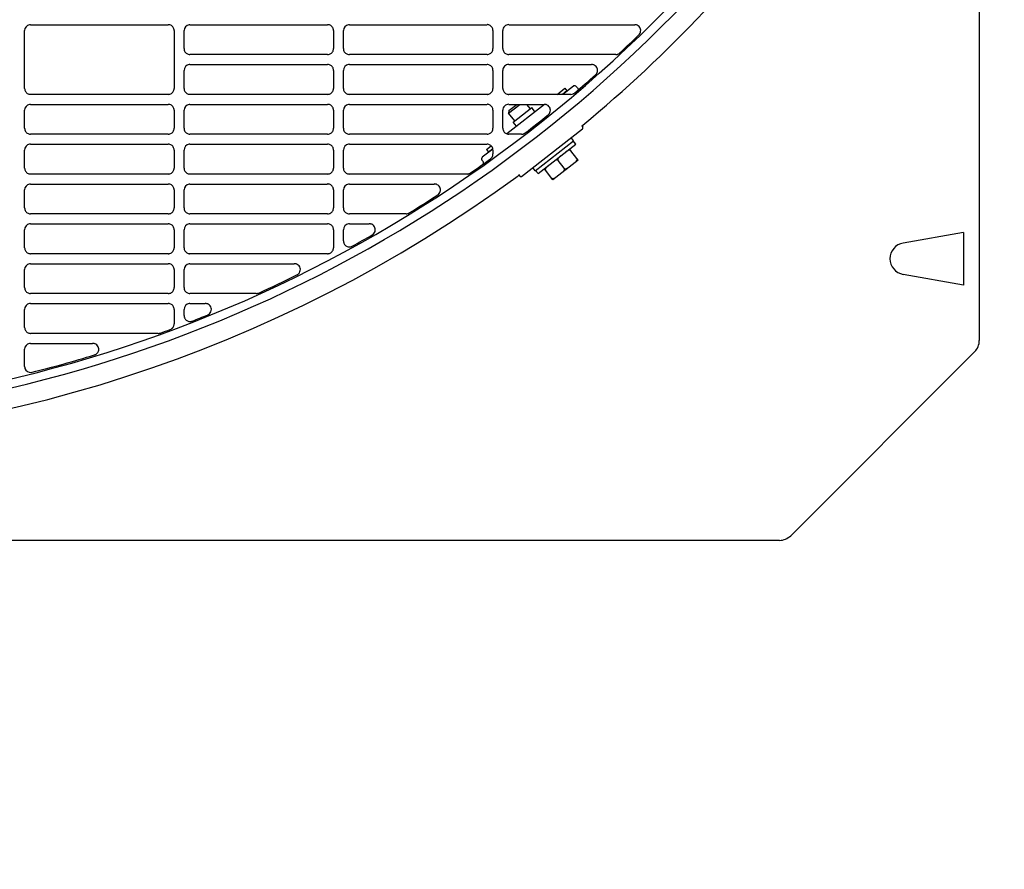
# Model space of a CAD drawing. Header units: millimetres. Extents: x -165365 to -33565, y 7406 to 103342.
# Tile 191 of 256: x -82076 to -81829, y 24927 to 25140. Entities that reach past the tile are written whole.
import ezdxf

# ---------------------------------------------------------------- set-up
doc = ezdxf.new("R2010")
doc.units = ezdxf.units.MM
doc.header["$MEASUREMENT"] = 0
doc.linetypes.add('ACAD_ISO03W100', pattern=[150, 60, -90])
for name, color, linetype in [('DETAIL', 5, 'Continuous'), ('ELEK CIENKIE', 80, 'Continuous'), ('ELEK OPIS', 140, 'Continuous')]:
    doc.layers.add(name, color=color, linetype=linetype)

# ---------------------------------------------------------------- blocks, each defined once
blk = doc.blocks.new('A$C67C8A0BA')
at = {"layer": 'DETAIL', "color": 3, "linetype": 'Continuous'}
for p, q in [((1240.6, 691.24), (1240.6, 50.16)), ((1002.53, 129.45), (1037.06, 129.45)), ((1042.53, 129.45), (1077.06, 129.45)), ((1082.53, 129.45), (1117.06, 129.45)), ((1122.53, 129.45), (1154.13, 129.45)), ((1001.04, 113.45), (1001.04, 127.96)), ((1038.56, 127.96), (1038.56, 113.44)), ((1041.03, 123.45), (1041.03, 127.96)), ((1078.56, 127.96), (1078.56, 123.45)), ((1081.03, 123.45), (1081.03, 127.96)), ((1118.56, 127.96), (1118.56, 123.44)), ((1121.03, 123.45), (1121.03, 127.95)), ((1077.07, 121.96), (1042.52, 121.96)), ((1117.07, 121.95), (1082.52, 121.96)), ((1149.36, 121.95), (1122.52, 121.95)), ((1042.53, 119.45), (1077.06, 119.45)), ((1082.53, 119.45), (1117.06, 119.45)), ((1122.53, 119.45), (1143.3, 119.45)), ((1041.03, 113.45), (1041.03, 117.95)), ((1078.56, 117.96), (1078.56, 113.44)), ((1081.03, 113.45), (1081.03, 117.95)), ((1118.56, 117.96), (1118.56, 113.44)), ((1121.03, 113.45), (1121.03, 117.95)), ((1138.74, 114.03), (1136.08, 111.95)), ((1139.73, 113.56), (1139.44, 113.94)), ((1037.07, 111.95), (1002.52, 111.95)), ((1077.07, 111.95), (1042.52, 111.95)), ((1117.07, 111.95), (1082.52, 111.95)), ((1138.09, 111.95), (1122.52, 111.95)), ((1134.68, 111.95), (1136.63, 113.48)), ((1137.12, 112.85), (1135.97, 111.95)), ((1136.63, 113.48), (1137.12, 112.85)), ((1002.53, 109.45), (1037.06, 109.45)), ((1042.53, 109.45), (1077.06, 109.45)), ((1082.53, 109.45), (1117.06, 109.45)), ((1131.46, 109.44), (1122, 102.05)), ((1122.48, 107.23), (1125.33, 109.45)), ((1122.53, 109.45), (1131.45, 109.45)), ((1122.56, 107.93), (1124.52, 109.45)), ((1127.95, 108.35), (1127.08, 109.45)), ((1001.04, 103.45), (1001.04, 107.96)), ((1038.56, 107.96), (1038.56, 103.45)), ((1041.03, 103.45), (1041.03, 107.96)), ((1078.56, 107.96), (1078.56, 103.45)), ((1081.03, 103.45), (1081.03, 107.96)), ((1118.56, 107.96), (1118.56, 103.45)), ((1121.03, 103.45), (1121.03, 107.96)), ((1122.56, 107.93), (1122.48, 107.23)), ((1124.01, 105.27), (1122.48, 107.23)), ((1123.65, 104.99), (1128.3, 108.62)), ((1129.1, 107.6), (1128.3, 108.62)), ((1124.45, 103.97), (1123.65, 104.99)), ((1140.76, 104.12), (1141.07, 103.73)), ((1037.07, 101.96), (1002.52, 101.96)), ((1077.07, 101.96), (1042.52, 101.96)), ((1117.07, 101.96), (1082.52, 101.96)), ((1125.73, 101.95), (1122.52, 101.95)), ((1125.73, 91.37), (1141.02, 103.31)), ((1002.53, 99.45), (1037.06, 99.45)), ((1042.53, 99.45), (1077.06, 99.45)), ((1082.53, 99.45), (1117.06, 99.45)), ((1116.93, 98.09), (1118.12, 99.02)), ((1129.18, 92.8), (1138.8, 100.31)), ((1129.88, 92.07), (1139.33, 99.46)), ((1138.8, 100.31), (1138.18, 101.09)), ((1139.33, 99.46), (1138.72, 100.25)), ((1001.04, 93.45), (1001.04, 97.95)), ((1038.56, 97.96), (1038.56, 93.44)), ((1041.03, 93.45), (1041.03, 97.95)), ((1078.56, 97.96), (1078.56, 93.44)), ((1081.03, 93.45), (1081.03, 97.95)), ((1118.53, 98.24), (1115.88, 96.17)), ((1116.93, 98.09), (1117.42, 97.46)), ((1118.51, 98.31), (1117.42, 97.46)), ((1118.56, 97.96), (1118.56, 96.99)), ((1139.91, 95.47), (1137.76, 98.23)), ((1115.8, 95.47), (1116.09, 95.09)), ((1139.91, 95.47), (1133.61, 90.54)), ((1136.45, 93.4), (1134.91, 95.37)), ((1037.07, 91.95), (1002.52, 91.95)), ((1077.07, 91.95), (1042.52, 91.95)), ((1112.05, 91.95), (1082.52, 91.95)), ((1125, 91.81), (1125.31, 91.42)), ((1129.18, 92.8), (1128.57, 93.58)), ((1129.88, 92.07), (1129.26, 92.86)), ((1133.61, 90.54), (1131.45, 93.3)), ((1002.53, 89.45), (1037.06, 89.45)), ((1042.53, 89.45), (1077.06, 89.45)), ((1082.53, 89.45), (1103.88, 89.45)), ((1001.04, 83.45), (1001.04, 87.96)), ((1038.56, 87.96), (1038.56, 83.44)), ((1041.03, 83.45), (1041.03, 87.96)), ((1078.56, 87.96), (1078.56, 83.44)), ((1081.03, 83.45), (1081.03, 87.96)), ((1037.07, 81.95), (1002.52, 81.95)), ((1077.07, 81.95), (1042.52, 81.95)), ((1096.76, 81.95), (1082.52, 81.95)), ((1002.53, 79.45), (1037.06, 79.45)), ((1042.53, 79.45), (1077.06, 79.45)), ((1082.53, 79.45), (1087.52, 79.45)), ((1001.04, 73.45), (1001.04, 77.96)), ((1038.56, 77.96), (1038.56, 73.44)), ((1041.03, 73.45), (1041.03, 77.96)), ((1078.56, 77.96), (1078.56, 73.44)), ((1081.03, 75.15), (1081.03, 77.96)), ((1236.63, 77.31), (1221.48, 74.64)), ((1236.63, 77.31), (1236.63, 64.09)), ((1037.07, 71.95), (1002.52, 71.95)), ((1077.07, 71.95), (1042.52, 71.95)), ((1002.53, 69.45), (1037.06, 69.45)), ((1042.53, 69.45), (1068.71, 69.45)), ((1001.04, 63.45), (1001.04, 67.96)), ((1038.56, 67.96), (1038.56, 63.44)), ((1041.03, 63.45), (1041.03, 67.96)), ((1236.63, 64.09), (1221.48, 66.76)), ((1037.07, 61.95), (1002.52, 61.95)), ((1059.16, 61.95), (1042.52, 61.95)), ((1002.53, 59.45), (1037.06, 59.45)), ((1042.53, 59.45), (1046.36, 59.45)), ((1001.04, 53.45), (1001.04, 57.96)), ((1038.56, 57.96), (1038.56, 54.35)), ((1041.03, 56.43), (1041.03, 57.96)), ((1034.58, 51.95), (1002.52, 51.95)), ((1002.53, 49.45), (1018.09, 49.45)), ((1001.04, 43.62), (1001.04, 47.96)), ((1193.27, 1.17), (1239.43, 47.33)), ((1190.44, 0), (628, 0))]:
    blk.add_line(p, q, dxfattribs=at)
for points in [[(1038.56, 127.96), (1038.54, 128.17), (1038.5, 128.38), (1038.43, 128.58), (1038.33, 128.76), (1038.2, 128.93), (1038.05, 129.08), (1037.88, 129.21), (1037.7, 129.31), (1037.5, 129.39), (1037.3, 129.44)], [(1078.56, 127.96), (1078.54, 128.17), (1078.5, 128.38), (1078.43, 128.58), (1078.33, 128.76), (1078.2, 128.93), (1078.05, 129.08), (1077.88, 129.21), (1077.7, 129.31), (1077.5, 129.39), (1077.3, 129.44)], [(1118.56, 127.96), (1118.54, 128.17), (1118.5, 128.38), (1118.43, 128.58), (1118.33, 128.76), (1118.2, 128.93), (1118.05, 129.08), (1117.88, 129.21), (1117.7, 129.31), (1117.5, 129.39), (1117.3, 129.44)], [(1155.32, 127.06), (1155.46, 127.28), (1155.56, 127.52), (1155.61, 127.77), (1155.62, 128.03), (1155.59, 128.29), (1155.51, 128.54), (1155.39, 128.77), (1155.23, 128.98), (1155.03, 129.15), (1154.81, 129.29)], [(1041.03, 123.45), (1041.05, 123.24), (1041.09, 123.04), (1041.17, 122.84), (1041.27, 122.65), (1041.39, 122.48), (1041.54, 122.33), (1041.71, 122.2), (1041.89, 122.1), (1042.09, 122.02), (1042.29, 121.97)], [(1077.3, 121.97), (1077.51, 122.02), (1077.7, 122.1), (1077.89, 122.2), (1078.06, 122.33), (1078.2, 122.48), (1078.33, 122.65), (1078.43, 122.83), (1078.5, 123.03), (1078.54, 123.24), (1078.56, 123.45)], [(1081.03, 123.45), (1081.05, 123.24), (1081.09, 123.04), (1081.17, 122.84), (1081.26, 122.65), (1081.39, 122.48), (1081.54, 122.33), (1081.7, 122.2), (1081.89, 122.1), (1082.09, 122.02), (1082.29, 121.97)], [(1117.3, 121.97), (1117.51, 122.02), (1117.7, 122.1), (1117.89, 122.2), (1118.06, 122.33), (1118.2, 122.48), (1118.33, 122.65), (1118.43, 122.83), (1118.5, 123.03), (1118.54, 123.24), (1118.56, 123.44)], [(1121.03, 123.45), (1121.05, 123.24), (1121.09, 123.04), (1121.16, 122.84), (1121.26, 122.65), (1121.39, 122.48), (1121.54, 122.33), (1121.7, 122.2), (1121.89, 122.1), (1122.09, 122.02), (1122.29, 121.97)], [(1078.56, 117.96), (1078.54, 118.17), (1078.5, 118.38), (1078.43, 118.58), (1078.33, 118.76), (1078.2, 118.93), (1078.05, 119.08), (1077.88, 119.21), (1077.7, 119.31), (1077.5, 119.39), (1077.3, 119.43)], [(1118.56, 117.96), (1118.54, 118.17), (1118.5, 118.38), (1118.43, 118.58), (1118.33, 118.76), (1118.2, 118.93), (1118.05, 119.08), (1117.88, 119.21), (1117.7, 119.31), (1117.5, 119.39), (1117.3, 119.43)], [(1144.46, 117.01), (1144.61, 117.23), (1144.72, 117.47), (1144.78, 117.72), (1144.8, 117.99), (1144.77, 118.25), (1144.7, 118.51), (1144.58, 118.74), (1144.42, 118.95), (1144.23, 119.13), (1144.01, 119.28)], [(1001.04, 113.45), (1001.05, 113.24), (1001.09, 113.03), (1001.17, 112.83), (1001.27, 112.65), (1001.39, 112.48), (1001.54, 112.33), (1001.71, 112.2), (1001.89, 112.1), (1002.09, 112.02), (1002.29, 111.97)], [(1037.3, 111.97), (1037.51, 112.02), (1037.71, 112.09), (1037.89, 112.2), (1038.06, 112.33), (1038.2, 112.48), (1038.33, 112.64), (1038.43, 112.83), (1038.5, 113.03), (1038.55, 113.23), (1038.56, 113.44)], [(1041.03, 113.45), (1041.05, 113.24), (1041.09, 113.03), (1041.17, 112.84), (1041.27, 112.65), (1041.39, 112.48), (1041.54, 112.33), (1041.71, 112.2), (1041.89, 112.1), (1042.09, 112.02), (1042.29, 111.97)], [(1077.3, 111.97), (1077.51, 112.02), (1077.7, 112.09), (1077.89, 112.2), (1078.06, 112.32), (1078.2, 112.47), (1078.33, 112.64), (1078.43, 112.83), (1078.5, 113.03), (1078.54, 113.23), (1078.56, 113.44)], [(1081.03, 113.45), (1081.05, 113.24), (1081.09, 113.03), (1081.17, 112.84), (1081.26, 112.65), (1081.39, 112.48), (1081.54, 112.33), (1081.7, 112.2), (1081.89, 112.1), (1082.09, 112.02), (1082.29, 111.97)], [(1117.3, 111.97), (1117.51, 112.02), (1117.7, 112.09), (1117.89, 112.2), (1118.06, 112.32), (1118.2, 112.47), (1118.33, 112.64), (1118.43, 112.83), (1118.5, 113.03), (1118.54, 113.23), (1118.56, 113.44)], [(1121.03, 113.45), (1121.05, 113.24), (1121.09, 113.03), (1121.16, 112.84), (1121.26, 112.65), (1121.39, 112.48), (1121.54, 112.33), (1121.7, 112.2), (1121.89, 112.1), (1122.09, 112.02), (1122.29, 111.97)], [(1038.56, 107.96), (1038.54, 108.17), (1038.5, 108.38), (1038.43, 108.58), (1038.33, 108.76), (1038.2, 108.93), (1038.05, 109.08), (1037.88, 109.21), (1037.7, 109.31), (1037.5, 109.39), (1037.3, 109.44)], [(1078.56, 107.96), (1078.54, 108.17), (1078.5, 108.38), (1078.43, 108.58), (1078.33, 108.76), (1078.2, 108.93), (1078.05, 109.08), (1077.88, 109.21), (1077.7, 109.31), (1077.5, 109.39), (1077.3, 109.44)], [(1118.56, 107.96), (1118.54, 108.17), (1118.5, 108.38), (1118.43, 108.58), (1118.33, 108.76), (1118.2, 108.93), (1118.05, 109.08), (1117.88, 109.21), (1117.7, 109.31), (1117.5, 109.39), (1117.3, 109.44)], [(1132.57, 106.96), (1132.73, 107.18), (1132.85, 107.42), (1132.93, 107.68), (1132.96, 107.95), (1132.94, 108.22), (1132.87, 108.48), (1132.75, 108.72), (1132.59, 108.94), (1132.39, 109.13), (1132.17, 109.28)], [(1001.04, 103.45), (1001.05, 103.24), (1001.09, 103.04), (1001.17, 102.84), (1001.27, 102.65), (1001.39, 102.48), (1001.54, 102.33), (1001.71, 102.2), (1001.89, 102.1), (1002.09, 102.02), (1002.29, 101.98)], [(1037.3, 101.97), (1037.51, 102.02), (1037.71, 102.1), (1037.89, 102.2), (1038.06, 102.33), (1038.2, 102.48), (1038.33, 102.65), (1038.43, 102.83), (1038.5, 103.03), (1038.55, 103.24), (1038.56, 103.45)], [(1041.03, 103.45), (1041.05, 103.24), (1041.09, 103.04), (1041.17, 102.84), (1041.27, 102.65), (1041.39, 102.48), (1041.54, 102.33), (1041.71, 102.2), (1041.89, 102.1), (1042.09, 102.02), (1042.29, 101.97)], [(1077.3, 101.97), (1077.51, 102.02), (1077.7, 102.1), (1077.89, 102.2), (1078.06, 102.33), (1078.2, 102.48), (1078.33, 102.65), (1078.43, 102.83), (1078.5, 103.03), (1078.54, 103.24), (1078.56, 103.45)], [(1081.03, 103.45), (1081.05, 103.24), (1081.09, 103.04), (1081.17, 102.84), (1081.26, 102.65), (1081.39, 102.48), (1081.54, 102.33), (1081.7, 102.2), (1081.89, 102.1), (1082.09, 102.02), (1082.29, 101.97)], [(1117.3, 101.97), (1117.51, 102.02), (1117.7, 102.1), (1117.89, 102.2), (1118.06, 102.33), (1118.2, 102.48), (1118.33, 102.65), (1118.43, 102.83), (1118.5, 103.03), (1118.54, 103.24), (1118.56, 103.45)], [(1121.03, 103.45), (1121.05, 103.24), (1121.09, 103.04), (1121.16, 102.84), (1121.26, 102.65), (1121.39, 102.48), (1121.54, 102.33), (1121.7, 102.2), (1121.89, 102.1), (1122.09, 102.02), (1122.29, 101.97)], [(1038.56, 97.96), (1038.54, 98.17), (1038.5, 98.38), (1038.43, 98.57), (1038.33, 98.76), (1038.2, 98.93), (1038.05, 99.08), (1037.88, 99.21), (1037.7, 99.31), (1037.5, 99.39), (1037.3, 99.43)], [(1078.56, 97.96), (1078.54, 98.17), (1078.5, 98.38), (1078.43, 98.58), (1078.33, 98.76), (1078.2, 98.93), (1078.05, 99.08), (1077.88, 99.21), (1077.7, 99.31), (1077.5, 99.39), (1077.3, 99.43)], [(1118.56, 97.96), (1118.54, 98.17), (1118.5, 98.38), (1118.43, 98.58), (1118.33, 98.76), (1118.2, 98.93), (1118.05, 99.08), (1117.88, 99.21), (1117.7, 99.31), (1117.5, 99.39), (1117.3, 99.43)], [(1135.51, 96.47), (1135.42, 96.4), (1135.33, 96.33), (1135.25, 96.25), (1135.17, 96.17), (1135.09, 96.09), (1135.02, 96), (1134.96, 95.91), (1134.9, 95.81), (1134.86, 95.7), (1134.85, 95.59), (1134.86, 95.47), (1134.91, 95.37)], [(1138.06, 97.83), (1137.98, 97.91), (1137.87, 97.95), (1137.76, 97.96), (1137.64, 97.95), (1137.53, 97.92), (1137.43, 97.88), (1137.32, 97.83), (1137.22, 97.78), (1137.13, 97.72), (1137.03, 97.65), (1136.94, 97.59), (1136.85, 97.52)], [(1132.36, 94.01), (1132.27, 93.94), (1132.18, 93.86), (1132.1, 93.79), (1132.02, 93.71), (1131.94, 93.63), (1131.87, 93.54), (1131.8, 93.44), (1131.75, 93.34), (1131.71, 93.24), (1131.69, 93.12), (1131.71, 93.01), (1131.76, 92.91)], [(1134.91, 95.37), (1134.83, 95.44), (1134.72, 95.48), (1134.6, 95.5), (1134.49, 95.48), (1134.38, 95.46), (1134.27, 95.42), (1134.17, 95.37), (1134.07, 95.32), (1133.97, 95.26), (1133.88, 95.19), (1133.79, 95.12), (1133.7, 95.06)], [(1139.01, 94.76), (1139.09, 94.83), (1139.18, 94.9), (1139.27, 94.98), (1139.35, 95.06), (1139.43, 95.14), (1139.5, 95.23), (1139.56, 95.33), (1139.61, 95.43), (1139.65, 95.53), (1139.67, 95.65), (1139.65, 95.76), (1139.6, 95.86)], [(1001.04, 93.45), (1001.05, 93.24), (1001.09, 93.03), (1001.17, 92.83), (1001.27, 92.65), (1001.39, 92.48), (1001.54, 92.33), (1001.71, 92.2), (1001.89, 92.1), (1002.09, 92.02), (1002.29, 91.97)], [(1037.3, 91.97), (1037.51, 92.02), (1037.71, 92.09), (1037.89, 92.2), (1038.06, 92.33), (1038.2, 92.48), (1038.33, 92.64), (1038.43, 92.83), (1038.5, 93.03), (1038.55, 93.23), (1038.56, 93.44)], [(1041.03, 93.45), (1041.05, 93.24), (1041.09, 93.03), (1041.17, 92.84), (1041.27, 92.65), (1041.39, 92.48), (1041.54, 92.33), (1041.71, 92.2), (1041.89, 92.1), (1042.09, 92.02), (1042.29, 91.97)], [(1077.3, 91.97), (1077.51, 92.02), (1077.71, 92.09), (1077.89, 92.2), (1078.06, 92.33), (1078.2, 92.48), (1078.33, 92.64), (1078.43, 92.83), (1078.5, 93.03), (1078.54, 93.23), (1078.56, 93.44)], [(1081.03, 93.45), (1081.05, 93.24), (1081.09, 93.03), (1081.17, 92.84), (1081.26, 92.65), (1081.39, 92.48), (1081.54, 92.33), (1081.7, 92.2), (1081.89, 92.1), (1082.09, 92.02), (1082.29, 91.97)], [(1124.98, 91.57), (1124.96, 91.57), (1124.94, 91.56), (1124.93, 91.55), (1124.91, 91.55), (1124.89, 91.54), (1124.88, 91.53), (1124.86, 91.52)], [(1125.28, 91.46), (1125.26, 91.48), (1125.24, 91.5), (1125.21, 91.52), (1125.19, 91.53), (1125.17, 91.55), (1125.14, 91.56), (1125.11, 91.57)], [(1135.85, 92.3), (1135.94, 92.37), (1136.03, 92.44), (1136.11, 92.52), (1136.2, 92.6), (1136.27, 92.68), (1136.34, 92.77), (1136.41, 92.86), (1136.46, 92.96), (1136.5, 93.07), (1136.52, 93.18), (1136.5, 93.3), (1136.45, 93.4)], [(1136.45, 93.4), (1136.54, 93.32), (1136.65, 93.28), (1136.76, 93.27), (1136.87, 93.28), (1136.98, 93.31), (1137.09, 93.35), (1137.19, 93.4), (1137.29, 93.45), (1137.39, 93.51), (1137.48, 93.58), (1137.57, 93.64), (1137.66, 93.71)], [(1038.56, 87.96), (1038.54, 88.17), (1038.5, 88.38), (1038.43, 88.58), (1038.33, 88.76), (1038.2, 88.93), (1038.05, 89.08), (1037.88, 89.21), (1037.7, 89.31), (1037.5, 89.39), (1037.3, 89.44)], [(1078.56, 87.96), (1078.54, 88.17), (1078.5, 88.38), (1078.43, 88.58), (1078.33, 88.76), (1078.2, 88.93), (1078.05, 89.08), (1077.88, 89.21), (1077.7, 89.31), (1077.5, 89.39), (1077.3, 89.44)], [(1104.89, 86.85), (1105.08, 87.06), (1105.23, 87.31), (1105.34, 87.58), (1105.39, 87.86), (1105.38, 88.15), (1105.32, 88.43), (1105.2, 88.69), (1105.04, 88.92), (1104.83, 89.12), (1104.59, 89.28)], [(1133.3, 90.94), (1133.39, 90.86), (1133.49, 90.82), (1133.61, 90.81), (1133.72, 90.82), (1133.83, 90.85), (1133.94, 90.89), (1134.04, 90.94), (1134.14, 90.99), (1134.24, 91.05), (1134.33, 91.11), (1134.42, 91.18), (1134.51, 91.25)], [(1001.04, 83.45), (1001.05, 83.24), (1001.09, 83.03), (1001.17, 82.84), (1001.27, 82.65), (1001.39, 82.48), (1001.54, 82.33), (1001.71, 82.2), (1001.89, 82.1), (1002.09, 82.02), (1002.29, 81.97)], [(1037.3, 81.97), (1037.51, 82.02), (1037.71, 82.09), (1037.89, 82.2), (1038.06, 82.33), (1038.2, 82.48), (1038.33, 82.65), (1038.43, 82.83), (1038.5, 83.03), (1038.55, 83.23), (1038.56, 83.44)], [(1041.03, 83.45), (1041.05, 83.24), (1041.09, 83.03), (1041.17, 82.84), (1041.27, 82.65), (1041.39, 82.48), (1041.54, 82.33), (1041.7, 82.2), (1041.89, 82.1), (1042.09, 82.02), (1042.29, 81.97)], [(1077.3, 81.97), (1077.51, 82.02), (1077.71, 82.09), (1077.89, 82.2), (1078.06, 82.33), (1078.2, 82.48), (1078.33, 82.64), (1078.43, 82.83), (1078.5, 83.03), (1078.54, 83.23), (1078.56, 83.44)], [(1081.03, 83.45), (1081.05, 83.24), (1081.09, 83.03), (1081.17, 82.84), (1081.26, 82.65), (1081.39, 82.48), (1081.54, 82.33), (1081.7, 82.2), (1081.89, 82.1), (1082.09, 82.02), (1082.29, 81.97)], [(1038.56, 77.96), (1038.54, 78.17), (1038.5, 78.38), (1038.43, 78.58), (1038.33, 78.76), (1038.2, 78.93), (1038.05, 79.08), (1037.88, 79.21), (1037.7, 79.31), (1037.5, 79.39), (1037.3, 79.44)], [(1078.56, 77.96), (1078.54, 78.17), (1078.5, 78.38), (1078.43, 78.58), (1078.33, 78.76), (1078.2, 78.93), (1078.05, 79.08), (1077.88, 79.21), (1077.7, 79.31), (1077.5, 79.39), (1077.3, 79.44)], [(1087.58, 79.45), (1087.57, 79.45), (1087.56, 79.45), (1087.55, 79.45), (1087.54, 79.45), (1087.54, 79.45), (1087.53, 79.45), (1087.52, 79.45)], [(1088.47, 76.8), (1088.69, 77.01), (1088.86, 77.27), (1088.97, 77.55), (1089.03, 77.85), (1089.02, 78.16), (1088.95, 78.46), (1088.82, 78.73), (1088.63, 78.98), (1088.4, 79.18), (1088.13, 79.33)], [(1081.2, 74.46), (1081.31, 74.28), (1081.45, 74.11), (1081.61, 73.97), (1081.79, 73.85), (1081.98, 73.76), (1082.19, 73.7), (1082.4, 73.66), (1082.61, 73.66), (1082.83, 73.69), (1083.03, 73.75)], [(1001.04, 73.45), (1001.05, 73.24), (1001.09, 73.03), (1001.17, 72.84), (1001.27, 72.65), (1001.39, 72.48), (1001.54, 72.33), (1001.71, 72.2), (1001.89, 72.1), (1002.09, 72.02), (1002.29, 71.97)], [(1037.3, 71.97), (1037.51, 72.02), (1037.71, 72.09), (1037.89, 72.2), (1038.06, 72.33), (1038.2, 72.48), (1038.33, 72.65), (1038.43, 72.83), (1038.5, 73.03), (1038.55, 73.24), (1038.56, 73.44)], [(1041.03, 73.45), (1041.05, 73.24), (1041.09, 73.03), (1041.17, 72.84), (1041.27, 72.65), (1041.39, 72.48), (1041.54, 72.33), (1041.7, 72.2), (1041.89, 72.1), (1042.09, 72.02), (1042.29, 71.97)], [(1077.3, 71.97), (1077.51, 72.02), (1077.71, 72.09), (1077.89, 72.2), (1078.06, 72.33), (1078.2, 72.48), (1078.33, 72.64), (1078.43, 72.83), (1078.5, 73.03), (1078.54, 73.23), (1078.56, 73.44)], [(1038.56, 67.96), (1038.54, 68.17), (1038.5, 68.38), (1038.43, 68.58), (1038.33, 68.76), (1038.2, 68.93), (1038.05, 69.08), (1037.88, 69.21), (1037.7, 69.31), (1037.5, 69.39), (1037.3, 69.44)], [(1069.59, 66.75), (1069.82, 66.95), (1070, 67.18), (1070.13, 67.45), (1070.21, 67.74), (1070.23, 68.04), (1070.18, 68.34), (1070.08, 68.62), (1069.91, 68.88), (1069.7, 69.09), (1069.46, 69.26)], [(1001.04, 63.45), (1001.05, 63.24), (1001.09, 63.03), (1001.17, 62.84), (1001.27, 62.65), (1001.39, 62.48), (1001.54, 62.33), (1001.71, 62.2), (1001.89, 62.1), (1002.09, 62.02), (1002.29, 61.97)], [(1037.3, 61.97), (1037.51, 62.02), (1037.71, 62.09), (1037.89, 62.2), (1038.06, 62.33), (1038.2, 62.48), (1038.33, 62.65), (1038.43, 62.83), (1038.5, 63.03), (1038.55, 63.24), (1038.56, 63.44)], [(1041.03, 63.45), (1041.05, 63.24), (1041.09, 63.03), (1041.17, 62.84), (1041.27, 62.65), (1041.39, 62.48), (1041.54, 62.33), (1041.7, 62.2), (1041.89, 62.1), (1042.09, 62.02), (1042.29, 61.97)], [(1038.56, 57.96), (1038.54, 58.17), (1038.5, 58.38), (1038.43, 58.58), (1038.33, 58.76), (1038.2, 58.93), (1038.05, 59.08), (1037.88, 59.21), (1037.7, 59.31), (1037.5, 59.39), (1037.3, 59.44)], [(1047.15, 56.68), (1047.4, 56.87), (1047.61, 57.11), (1047.77, 57.38), (1047.86, 57.68), (1047.89, 58), (1047.85, 58.31), (1047.75, 58.61), (1047.58, 58.88), (1047.35, 59.1), (1047.09, 59.28)], [(1041.21, 55.73), (1041.31, 55.57), (1041.43, 55.42), (1041.57, 55.28), (1041.73, 55.17), (1041.9, 55.08), (1042.08, 55.01), (1042.27, 54.96), (1042.46, 54.94), (1042.65, 54.94), (1042.84, 54.97)], [(1001.04, 53.45), (1001.05, 53.24), (1001.09, 53.03), (1001.17, 52.84), (1001.27, 52.65), (1001.39, 52.48), (1001.54, 52.33), (1001.71, 52.2), (1001.89, 52.1), (1002.09, 52.02), (1002.29, 51.97)], [(1037.98, 53.17), (1038.05, 53.23), (1038.12, 53.3), (1038.19, 53.37), (1038.25, 53.45), (1038.31, 53.53), (1038.36, 53.61), (1038.41, 53.7)], [(1019.01, 46.76), (1019.23, 46.96), (1019.41, 47.19), (1019.55, 47.45), (1019.63, 47.74), (1019.65, 48.04), (1019.6, 48.33), (1019.5, 48.61), (1019.34, 48.86), (1019.13, 49.08), (1018.89, 49.25)]]:
    blk.add_lwpolyline(points, dxfattribs=at)
for points in [[(1139.44, 113.94, 0.080604), (1139.32, 114.05, 0.116442), (1139.11, 114.13, 0.116442), (1138.88, 114.1, 0.080614), (1138.74, 114.03, 0.000008)], [(1141.02, 103.31, 0.11645), (1141.1, 103.42, 0.080615), (1141.13, 103.51, 0.080608), (1141.13, 103.61, 0.116418), (1141.07, 103.73, 0.116418)], [(1115.88, 96.17, 0.080604), (1115.78, 96.05, 0.116442), (1115.7, 95.84, 0.116442), (1115.72, 95.61, 0.080614), (1115.8, 95.47, 0.000008)], [(1125.31, 91.42, 0.116418), (1125.42, 91.33, 0.080608), (1125.51, 91.31, 0.080615), (1125.6, 91.31, 0.11645), (1125.73, 91.37, 0.11645), (1125.73, 91.37, 0.11645)]]:
    blk.add_lwpolyline(points, format="xyb", dxfattribs=at)
for centre, radius, start, end in [((919.8, 370.7), 339.2, 273.2993, 323.4916), ((919.8, 370.7), 341.4, 273.7169, 323.4916), ((919.8, 370.7), 346.4, 309.7024, 323.4916), ((1002.53, 127.96), 1.5, 98.927, 180.0168), ((1002.53, 127.95), 1.5, 90.0026, 98.9543), ((1037.06, 127.94), 1.51, 81.0723, 89.9974), ((1042.53, 127.96), 1.5, 98.9397, 180.0211), ((1042.53, 127.95), 1.5, 90.0027, 98.9563), ((1077.06, 127.94), 1.51, 81.073, 89.9975), ((1082.53, 127.96), 1.5, 98.9542, 180.0255), ((1082.53, 127.95), 1.5, 90.0026, 98.9601), ((1117.06, 127.94), 1.52, 81.0754, 89.9975), ((1122.53, 127.96), 1.5, 90.0026, 180.0298), ((1154.13, 127.93), 1.52, 80.9792, 89.9981), ((1154.13, 127.94), 1.52, 71.9314, 80.9717), ((1154.13, 127.95), 1.51, 62.9162, 71.9184), ((919.83, 370.69), 338.85, 312.8738, 313.9862), ((1154.1, 127.98), 1.53, 313.9879, 322.9404), ((1042.52, 123.45), 1.49, 261.0355, 269.9972), ((1077.07, 123.46), 1.5, 270.0006, 278.9351), ((1082.52, 123.45), 1.49, 261.0328, 269.9972), ((1117.07, 123.46), 1.51, 270.0006, 278.9338), ((1122.52, 123.45), 1.49, 261.03, 269.9972), ((1149.36, 123.46), 1.5, 270.0535, 295.7501), ((1149.36, 123.47), 1.51, 295.7587, 304.3207), ((1149.35, 123.47), 1.52, 304.3281, 312.8723), ((1042.53, 117.95), 1.5, 98.9392, 180.0179), ((1042.53, 117.95), 1.5, 90.0037, 98.9579), ((1077.06, 117.94), 1.51, 81.0743, 89.9985), ((1082.53, 117.95), 1.5, 98.9529, 180.0224), ((1082.53, 117.95), 1.5, 90.0037, 98.9608), ((1117.06, 117.94), 1.52, 81.0758, 89.9985), ((1122.53, 117.95), 1.5, 90.0037, 180.0267), ((1143.3, 117.93), 1.53, 80.5645, 89.9983), ((1143.3, 117.93), 1.52, 71.3751, 80.5573), ((1143.3, 117.94), 1.51, 62.2193, 71.3614), ((919.83, 370.69), 338.85, 310.3149, 311.4829), ((1143.28, 117.98), 1.53, 311.4849, 320.5776), ((1002.52, 113.45), 1.49, 261.0391, 269.9983), ((1037.07, 113.46), 1.5, 270.0017, 278.9366), ((1042.52, 113.45), 1.49, 261.0374, 269.9983), ((1077.07, 113.46), 1.5, 270.0017, 278.9362), ((1082.52, 113.45), 1.49, 261.0338, 269.9983), ((1117.07, 113.46), 1.51, 270.0017, 278.9339), ((1122.52, 113.44), 1.49, 261.0319, 269.9983), ((1138.09, 113.46), 1.51, 270.0494, 294.2125), ((1138.09, 113.47), 1.51, 294.2204, 302.2714), ((1138.09, 113.47), 1.52, 302.2772, 310.3137), ((1140.13, 113.87), 0.5, 217.9989, 303.6936), ((1002.53, 107.96), 1.5, 98.9224, 180.0104), ((1002.53, 107.95), 1.5, 90.0027, 98.9538), ((1037.06, 107.94), 1.51, 81.0728, 89.9974), ((1042.53, 107.96), 1.5, 98.9351, 180.0147), ((1042.53, 107.95), 1.5, 90.0027, 98.9558), ((1077.06, 107.94), 1.51, 81.0736, 89.9974), ((1082.53, 107.96), 1.5, 98.9496, 180.0192), ((1082.53, 107.95), 1.5, 90.0027, 98.9596), ((1117.06, 107.94), 1.52, 81.076, 89.9974), ((1122.53, 107.96), 1.5, 90.0027, 180.0235), ((1131.45, 107.92), 1.53, 84.9759, 89.9972), ((1131.45, 107.93), 1.53, 80.6341, 84.9782), ((1131.46, 107.93), 1.52, 71.2576, 80.6274), ((1131.46, 107.94), 1.51, 61.9126, 71.2433), ((919.83, 370.69), 338.85, 307.6143, 308.8499), ((1131.43, 107.99), 1.53, 308.8521, 318.1258), ((1141.27, 103.96), 0.3, 129.7063, 217.9782), ((1002.52, 103.45), 1.49, 261.0382, 269.9972), ((1037.07, 103.46), 1.5, 270.0006, 278.9366), ((1042.52, 103.45), 1.49, 261.0356, 269.9972), ((1077.07, 103.46), 1.5, 270.0006, 278.9352), ((1082.52, 103.45), 1.49, 261.0329, 269.9972), ((1117.07, 103.46), 1.5, 270.0006, 278.9339), ((1122.52, 103.45), 1.49, 261.03, 269.9972), ((1125.73, 103.46), 1.51, 270.0407, 285.052), ((1125.73, 103.47), 1.51, 285.0818, 292.5892), ((1125.72, 103.47), 1.52, 292.5969, 300.1086), ((1125.72, 103.47), 1.52, 300.1127, 307.613), ((1002.53, 97.95), 1.5, 98.9211, 180.0073), ((1002.53, 97.95), 1.5, 90.0038, 98.9545), ((1037.06, 97.94), 1.51, 81.0732, 89.9985), ((1042.53, 97.95), 1.5, 98.9347, 180.0116), ((1042.53, 97.95), 1.5, 90.0038, 98.9574), ((1077.06, 97.94), 1.51, 81.0748, 89.9985), ((1082.53, 97.95), 1.5, 98.9483, 180.016), ((1082.53, 97.95), 1.5, 90.0038, 98.9603), ((1117.06, 97.94), 1.52, 81.0763, 89.9985), ((1117.06, 96.99), 1.5, 327.3486, 359.9361), ((919.84, 370.69), 338.85, 304.7362, 305.7758), ((1115.7, 94.79), 0.5, 312.2164, 38.0011), ((1117.05, 97), 1.51, 305.7782, 327.3267), ((919.8, 370.7), 346.4, 233.7024, 306.2976), ((1002.52, 93.45), 1.49, 261.0392, 269.9983), ((1037.07, 93.46), 1.5, 270.0017, 278.9366), ((1042.52, 93.45), 1.49, 261.0375, 269.9983), ((1077.07, 93.46), 1.5, 270.0016, 278.9362), ((1082.52, 93.45), 1.49, 261.0339, 269.9983), ((1112.05, 93.46), 1.51, 270.0553, 287.3931), ((1112.05, 93.47), 1.52, 287.4019, 296.0685), ((1112.04, 93.48), 1.52, 296.0763, 304.7348), ((1125.04, 91.28), 0.301, 75.7062, 101.2768), ((1002.53, 87.96), 1.5, 98.9179, 180.0041), ((1002.53, 87.95), 1.5, 90.0027, 98.9533), ((1037.06, 87.94), 1.51, 81.0734, 89.9974), ((1042.53, 87.96), 1.5, 98.9306, 180.0084), ((1042.53, 87.95), 1.5, 90.0027, 98.9553), ((1077.06, 87.94), 1.52, 81.0741, 89.9974), ((1082.53, 87.96), 1.5, 98.9451, 180.0129), ((1082.53, 87.95), 1.5, 90.0027, 98.9591), ((1103.88, 87.91), 1.55, 80.8322, 89.996), ((1103.88, 87.92), 1.53, 71.6071, 80.8196), ((1103.89, 87.93), 1.52, 62.3942, 71.5937), ((919.83, 370.69), 338.86, 301.6328, 303.0623), ((1103.85, 88), 1.55, 303.065, 308.3198), ((1103.86, 88), 1.54, 308.3181, 312.1761), ((1002.52, 83.45), 1.49, 261.0392, 269.9983), ((1037.07, 83.46), 1.5, 270.0017, 278.9376), ((1042.52, 83.45), 1.49, 261.0366, 269.9983), ((1077.07, 83.46), 1.5, 270.0016, 278.9362), ((1082.52, 83.44), 1.49, 261.0339, 269.9983), ((1096.76, 83.47), 1.52, 270.0517, 285.8151), ((1096.75, 83.48), 1.52, 285.8459, 293.7394), ((1096.75, 83.48), 1.53, 293.7446, 301.6316), ((1002.53, 77.96), 1.5, 98.9156, 180.0009), ((1002.53, 77.95), 1.5, 90.0027, 98.9531), ((1037.06, 77.94), 1.51, 81.0728, 89.9974), ((1042.53, 77.96), 1.5, 98.9291, 180.0053), ((1042.53, 77.95), 1.5, 90.0027, 98.9559), ((1077.06, 77.94), 1.52, 81.0744, 89.9974), ((1082.53, 77.96), 1.5, 98.9428, 180.0097), ((1082.53, 77.95), 1.5, 90.0027, 98.9589), ((1087.52, 77.9), 1.55, 82.4535, 87.9868), ((1087.52, 77.91), 1.55, 78.8061, 82.4547), ((1087.52, 77.92), 1.54, 69.5281, 78.803), ((1087.53, 77.93), 1.53, 66.6017, 69.5132), ((919.84, 370.69), 338.85, 298.8334, 299.8052), ((1087.49, 78.01), 1.56, 299.8089, 308.9798), ((1082.55, 75.15), 1.51, 180.0473, 198.2294), ((1082.53, 75.15), 1.5, 198.3025, 207.4074), ((1222.17, 70.7), 4, 100, 260), ((1002.52, 73.45), 1.49, 261.0393, 269.9983), ((1037.07, 73.46), 1.5, 270.0016, 278.9366), ((1042.52, 73.45), 1.49, 261.0375, 269.9983), ((1077.07, 73.46), 1.5, 270.0016, 278.9352), ((1082.52, 75.17), 1.51, 289.7334, 298.8309), ((1002.53, 67.96), 1.5, 98.9133, 179.9978), ((1002.53, 67.95), 1.5, 90.0028, 98.9528), ((1037.06, 67.94), 1.51, 81.074, 89.9973), ((1042.53, 67.96), 1.5, 98.926, 180.0021), ((1042.53, 67.95), 1.5, 90.0028, 98.9548), ((1068.71, 67.88), 1.57, 80.4816, 89.9968), ((1068.71, 67.9), 1.55, 65.1829, 80.4557), ((1068.72, 67.92), 1.53, 61.2046, 65.1295), ((1068.68, 68.03), 1.57, 296.1899, 303.3553), ((1068.68, 68.02), 1.56, 303.3579, 305.6956), ((919.83, 370.7), 338.87, 294.3961, 296.1864), ((1002.52, 63.45), 1.49, 261.0393, 269.9984), ((1037.07, 63.46), 1.5, 270.0016, 278.9376), ((1042.52, 63.45), 1.49, 261.0367, 269.9984), ((1059.16, 63.49), 1.54, 270.0575, 286.0371), ((1059.16, 63.5), 1.55, 286.0622, 294.3949), ((1002.53, 57.96), 1.5, 98.911, 179.9946), ((1002.53, 57.95), 1.5, 90.0028, 98.9525), ((1037.06, 57.94), 1.51, 81.0734, 89.9973), ((1042.53, 57.96), 1.5, 98.9246, 179.9989), ((1042.53, 57.95), 1.5, 90.0028, 98.9554), ((1046.36, 57.86), 1.6, 80.7515, 89.998), ((1046.36, 57.87), 1.58, 71.5993, 80.741), ((1046.37, 57.9), 1.56, 62.9214, 71.5871), ((1046.38, 57.91), 1.54, 62.4511, 62.9041), ((1042.55, 56.43), 1.51, 180.051, 198.5087), ((1042.53, 56.43), 1.5, 198.5842, 207.8332), ((1042.53, 56.45), 1.51, 282.0878, 291.3249), ((919.84, 370.68), 338.85, 291.3273, 292.0273), ((1046.32, 58.05), 1.6, 292.0289, 300.968), ((1002.52, 53.45), 1.49, 261.0394, 269.9984), ((1034.58, 53.5), 1.55, 270.008, 276.6433), ((1034.58, 53.52), 1.56, 276.6474, 283.2748), ((1034.58, 53.52), 1.57, 283.2755, 289.8883), ((919.84, 370.68), 338.85, 289.8889, 290.3329), ((1037.05, 54.37), 1.51, 290.3346, 307.6787), ((1037.07, 54.36), 1.49, 333.8642, 342.5592), ((1037.06, 54.35), 1.5, 342.6154, 359.9488), ((1002.53, 47.96), 1.5, 98.9087, 179.9914), ((1002.53, 47.95), 1.5, 90.0028, 98.9522), ((1018.09, 47.79), 1.66, 80.4783, 90.0002), ((1018.1, 47.82), 1.64, 71.1256, 80.4695), ((1236.6, 50.16), 4, 315.0001, 359.9993), ((1018.11, 47.85), 1.6, 61.7775, 71.1148), ((1018.12, 47.88), 1.57, 60.6076, 61.7494), ((919.83, 370.73), 338.89, 284.1895, 286.9323), ((1018.04, 48.12), 1.66, 286.9315, 296.1929), ((1018.05, 48.09), 1.64, 296.2016, 305.5469), ((1002.54, 43.62), 1.51, 180.0568, 198.9614), ((1002.53, 43.62), 1.49, 199.0413, 274.8816), ((1002.53, 43.64), 1.51, 274.8122, 284.187), ((1190.44, 4), 4, 270.0004, 314.9999)]:
    blk.add_arc(centre, radius, start, end, dxfattribs=at)

msp = doc.modelspace()

# ---------------------------------------------------------------- linework, layer by layer
at = {"layer": 'ELEK CIENKIE', "color": 80, "linetype": 'ACAD_ISO03W100', "ltscale": 3}
msp.add_circle((-80405, 26479.5), 4350, dxfattribs=at)
at = {"layer": 'ELEK OPIS'}
msp.add_arc((-81471.26462, 25339.4459), 1043.64649, 165.03191054, 237.04861757, dxfattribs=at)

# ---------------------------------------------------------------- block references
msp.add_blockref('A$C67C8A0BA', (-83076.12413, 25009.39228))

doc.saveas('drawing.dxf')
